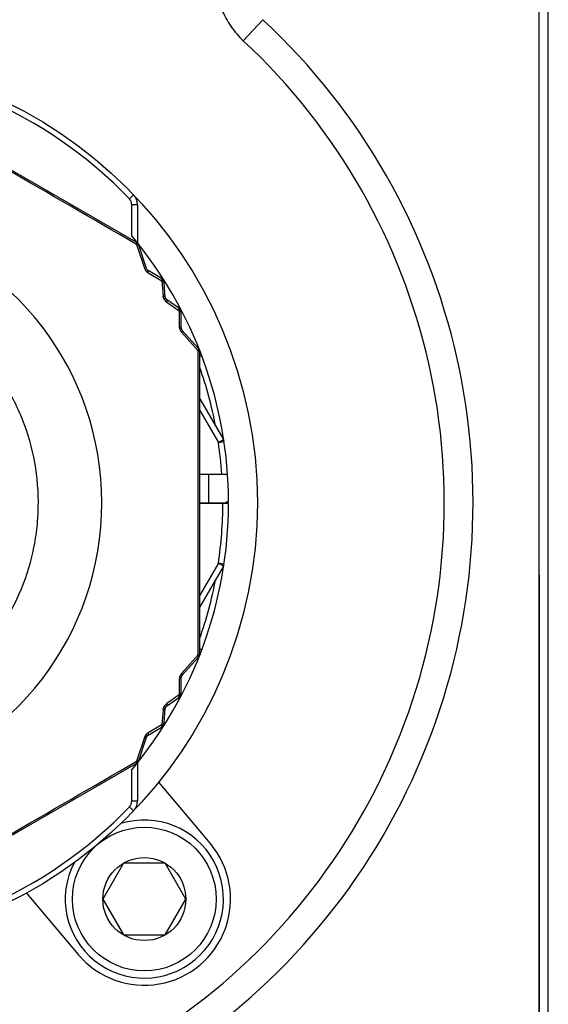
# Model space of a CAD drawing. Header units: millimetres. Extents: x 16 to 3344, y 34 to 2360.
# Tile 40 of 127: x 2707 to 2726, y 396 to 430. Entities that reach past the tile are written whole.
import ezdxf

# ---------------------------------------------------------------- set-up
doc = ezdxf.new("R2010")
doc.units = ezdxf.units.MM
doc.header["$LTSCALE"] = 185.02
doc.layers.add('BASE_ASM_PBL8', color=7, linetype='CONTINUOUS')
doc.layers.add('RIGHT_VIEW_VBL7', color=7, linetype='CONTINUOUS')

# ---------------------------------------------------------------- blocks, each defined once
blk = doc.blocks.new('BASE_ASM_PBL8', base_point=(2372.512, 437.141))
at = {"layer": 'BASE_ASM_PBL8', "color": 7}
for p, q in [((2312.632, 355.068), (2312.632, 429.368)), ((2302.027, 397.15), (2302.71, 397.881)), ((2298.299, 390.141), (2289.231, 395.377)), ((2298.064, 391.651), (2298.209, 391.789)), ((2298.348, 391.443), (2298.148, 391.443)), ((2298.148, 390.358), (2298.148, 391.443)), ((2298.348, 391.443), (2298.348, 390.113)), ((2298.314, 390.06), (2298.587, 389.24)), ((2298.657, 389.217), (2298.389, 390.031)), ((2299.172, 388.884), (2298.701, 389.162)), ((2298.721, 389.073), (2299.194, 388.791)), ((2299.194, 388.791), (2299.236, 388.275)), ((2299.309, 388.215), (2299.27, 388.727)), ((2299.351, 388.141), (2299.345, 388.146)), ((2299.352, 388.141), (2299.351, 388.141)), ((2299.776, 387.851), (2299.352, 388.141)), ((2299.367, 388.048), (2299.793, 387.754)), ((2299.793, 387.754), (2299.801, 387.202)), ((2299.868, 387.141), (2299.863, 387.688)), ((2299.878, 387.003), (2300.452, 386.357)), ((2300.464, 386.436), (2299.894, 387.075)), ((2300.515, 375.833), (2300.515, 386.303)), ((2300.588, 386.168), (2300.515, 386.168)), ((2300.515, 384.685), (2301.333, 383.268)), ((2300.515, 384.285), (2301.16, 383.168)), ((2301.16, 383.168), (2301.333, 383.268)), ((2301.16, 383.168), (2301.358, 383.197)), ((2300.515, 382.068), (2301.48, 382.068)), ((2300.815, 382.068), (2300.815, 381.068)), ((2300.515, 381.068), (2301.488, 381.068)), ((2301.515, 381.048), (2300.515, 381.048)), ((2301.515, 381.088), (2301.431, 381.088)), ((2301.431, 381.068), (2301.431, 381.088)), ((2301.488, 381.068), (2301.488, 381.048)), ((2301.16, 378.967), (2300.515, 377.85)), ((2301.358, 378.938), (2301.16, 378.967)), ((2301.333, 378.867), (2301.16, 378.967)), ((2301.333, 378.867), (2300.515, 377.45)), ((2312.315, 378.568), (2312.315, 355.568)), ((2300.588, 375.968), (2300.515, 375.968)), ((2300.452, 375.779), (2299.878, 375.132)), ((2299.894, 375.06), (2300.464, 375.699)), ((2299.801, 374.933), (2299.793, 374.381)), ((2299.863, 374.448), (2299.868, 374.995)), ((2299.352, 373.995), (2299.776, 374.285)), ((2299.793, 374.381), (2299.367, 374.087)), ((2299.236, 373.86), (2299.194, 373.345)), ((2299.27, 373.408), (2299.309, 373.92)), ((2299.309, 373.921), (2299.309, 373.924)), ((2299.309, 373.92), (2299.309, 373.921)), ((2298.701, 372.973), (2299.172, 373.251)), ((2299.194, 373.345), (2298.721, 373.062)), ((2298.587, 372.896), (2298.314, 372.075)), ((2298.389, 372.104), (2298.657, 372.918)), ((2289.231, 366.759), (2298.299, 371.994)), ((2298.148, 370.692), (2298.148, 371.777)), ((2298.348, 372.022), (2298.348, 370.692)), ((2300.883, 369.207), (2299.088, 371.347)), ((2298.064, 370.484), (2298.209, 370.346)), ((2298.148, 370.692), (2298.348, 370.692)), ((2297.863, 368.529), (2297.142, 367.279)), ((2299.307, 368.529), (2297.863, 368.529)), ((2300.029, 367.279), (2299.307, 368.529)), ((2294.492, 367.49), (2296.287, 365.35)), ((2297.142, 367.279), (2297.863, 366.029)), ((2299.307, 366.029), (2300.029, 367.279)), ((2297.863, 366.029), (2299.307, 366.029))]:
    blk.add_line(p, q, dxfattribs=at)
for points in [[(2299.345, 388.146), (2299.342, 388.148), (2299.339, 388.151), (2299.336, 388.154), (2299.333, 388.158), (2299.33, 388.161), (2299.327, 388.165), (2299.324, 388.169), (2299.322, 388.173), (2299.32, 388.177), (2299.318, 388.181), (2299.316, 388.186), (2299.314, 388.189)], [(2299.309, 373.924), (2299.31, 373.928), (2299.311, 373.932), (2299.312, 373.936), (2299.313, 373.941), (2299.314, 373.945), (2299.316, 373.949), (2299.318, 373.954), (2299.32, 373.958), (2299.322, 373.962), (2299.324, 373.966), (2299.327, 373.97), (2299.33, 373.974), (2299.332, 373.977)]]:
    blk.add_lwpolyline(points, dxfattribs=at)
for centre, radius in [((2287.015, 381.068), 15.5), ((2298.585, 367.279), 2.5), ((2298.585, 367.279), 1.443)]:
    blk.add_circle(centre, radius, dxfattribs=at)
for centre, radius, start, end in [((2287.015, 381.068), 23, 133.0296, 46.9704), ((2287.015, 381.068), 22, 133.0296, 46.9705), ((2287.015, 381.068), 15.3, 43.7659, 136.2341), ((1610.916, -789.971), 1365.646, 59.778097, 60.221903), ((2297.848, 391.443), 0.3, 0, 43.7659), ((2297.848, 391.443), 0.5, 0, 43.7659), ((2287.015, 381.068), 10.093, 210.3519, 149.6481), ((2287.015, 381.068), 14.5, 0.079, 39.8465), ((2298.199, 389.968), 0.2, 18.239, 60), ((2298.752, 389.248), 0.1, 198.2394, 239.5176), ((2299.07, 388.712), 0.2, 4.3913, 59.422), ((2299.409, 388.223), 0.1, 184.3917, 235.0425), ((2299.663, 387.686), 0.2, 0.3083, 55.6081), ((2299.968, 387.142), 0.1, 180.5318, 221.7607), ((932.556, 381.068), 1367.906, 359.778466, 0.221535), ((2300.315, 386.303), 0.2, 360, 41.8005), ((2287.015, 381.068), 14.3, 10.7443, 19.2334), ((2287.015, 381.068), 14.3, 4.01, 8.4457), ((2301.16, 383.168), 0.2, 8.4457, 30), ((2287.015, 381.068), 14.5, 320.1535, 359.921), ((2287.015, 381.068), 14.3, 351.5543, 359.9199), ((2301.16, 378.967), 0.2, 330, 351.5543), ((2287.015, 381.068), 14.3, 340.7666, 349.2557), ((2300.315, 375.833), 0.2, 318.2001, 0), ((2299.968, 374.994), 0.1, 138.2394, 179.4684), ((2299.663, 374.45), 0.2, 304.3913, 359.6928), ((2299.409, 373.912), 0.1, 124.3917, 175.0078), ((2299.07, 373.423), 0.2, 300.5786, 355.6081), ((2298.752, 372.887), 0.1, 120.4826, 161.7607), ((1610.917, 1552.104), 1365.643, 299.778097, 300.221904), ((2298.199, 372.167), 0.2, 300, 341.7617), ((2287.015, 381.068), 15.3, 223.7659, 316.2341), ((2297.848, 370.692), 0.3, 316.2341, 360), ((2297.848, 370.692), 0.5, 316.2341, 359.9998), ((2298.585, 367.279), 2.75, 152.6002, 107.3441), ((2298.585, 367.279), 3, 220, 40)]:
    blk.add_arc(centre, radius, start, end, dxfattribs=at)
for points, knots in [([(2312.315, 357.546), (2312.313, 362.465), (2312.314, 372.302), (2312.318, 387.058), (2312.315, 401.814), (2312.313, 411.652), (2312.315, 416.57)], [0, 0, 0, 0, 0.25, 0.5, 0.75, 1, 1, 1, 1]), ([(2301.015, 399.524), (2301.015, 399.413), (2301.026, 399.192), (2301.091, 398.754), (2301.255, 398.223), (2301.575, 397.638), (2301.866, 397.3), (2302.027, 397.15)], [0, 0, 0, 0, 0.12513, 0.250259, 0.500197, 0.750118, 1, 1, 1, 1]), ([(2298.299, 390.141), (2298.301, 390.14), (2298.309, 390.133), (2298.312, 390.122), (2298.314, 390.113)], [0, 0, 0, 0, 0.205312, 1, 1, 1, 1]), ([(2298.348, 390.09), (2298.341, 390.097), (2298.329, 390.105), (2298.317, 390.112), (2298.314, 390.114)], [0, 0, 0, 0, 0.743742, 1, 1, 1, 1]), ([(2298.314, 390.113), (2298.314, 390.109), (2298.317, 390.092), (2298.316, 390.074), (2298.314, 390.06)], [0, 0, 0, 0, 0.211843, 1, 1, 1, 1]), ([(2298.365, 390.052), (2298.361, 390.053), (2298.345, 390.058), (2298.327, 390.06), (2298.314, 390.06)], [0, 0, 0, 0, 0.211725, 1, 1, 1, 1]), ([(2298.354, 390.094), (2298.354, 390.094), (2298.353, 390.094), (2298.352, 390.093), (2298.35, 390.091), (2298.348, 390.09)], [0, 0, 0, 0, 0.052472, 0.247293, 1, 1, 1, 1]), ([(2298.348, 390.09), (2298.35, 390.087), (2298.357, 390.075), (2298.362, 390.062), (2298.365, 390.052)], [0, 0, 0, 0, 0.244376, 1, 1, 1, 1]), ([(2298.389, 390.031), (2298.388, 390.033), (2298.383, 390.043), (2298.373, 390.048), (2298.365, 390.052)], [0, 0, 0, 0, 0.215029, 1, 1, 1, 1]), ([(2298.587, 389.24), (2298.593, 389.222), (2298.622, 389.156), (2298.674, 389.1), (2298.721, 389.073)], [0, 0, 0, 0, 0.252599, 1, 1, 1, 1]), ([(2298.587, 389.24), (2298.596, 389.24), (2298.612, 389.239), (2298.637, 389.235), (2298.654, 389.226), (2298.657, 389.217)], [0, 0, 0, 0, 0.351433, 0.633025, 1, 1, 1, 1]), ([(2298.721, 389.073), (2298.722, 389.083), (2298.725, 389.106), (2298.722, 389.138), (2298.709, 389.158), (2298.701, 389.162)], [0, 0, 0, 0, 0.324266, 0.710338, 1, 1, 1, 1]), ([(2299.194, 388.85), (2299.193, 388.854), (2299.189, 388.867), (2299.18, 388.879), (2299.172, 388.884)], [0, 0, 0, 0, 0.285283, 1, 1, 1, 1]), ([(2299.194, 388.85), (2299.198, 388.847), (2299.213, 388.837), (2299.225, 388.824), (2299.234, 388.814)], [0, 0, 0, 0, 0.255154, 1, 1, 1, 1]), ([(2299.194, 388.791), (2299.195, 388.796), (2299.198, 388.816), (2299.197, 388.836), (2299.194, 388.85)], [0, 0, 0, 0, 0.282184, 1, 1, 1, 1]), ([(2299.248, 388.763), (2299.245, 388.766), (2299.229, 388.778), (2299.21, 388.786), (2299.194, 388.791)], [0, 0, 0, 0, 0.219194, 1, 1, 1, 1]), ([(2299.24, 388.818), (2299.239, 388.817), (2299.237, 388.816), (2299.235, 388.815), (2299.234, 388.814)], [0, 0, 0, 0, 0.499346, 1, 1, 1, 1]), ([(2299.234, 388.814), (2299.239, 388.802), (2299.245, 388.785), (2299.248, 388.768), (2299.248, 388.763)], [0, 0, 0, 0, 0.744806, 1, 1, 1, 1]), ([(2299.27, 388.727), (2299.269, 388.73), (2299.266, 388.744), (2299.257, 388.756), (2299.248, 388.763)], [0, 0, 0, 0, 0.228118, 1, 1, 1, 1]), ([(2299.236, 388.275), (2299.246, 388.272), (2299.268, 388.264), (2299.297, 388.246), (2299.308, 388.225), (2299.309, 388.215)], [0, 0, 0, 0, 0.321649, 0.707111, 1, 1, 1, 1]), ([(2299.367, 388.048), (2299.33, 388.073), (2299.268, 388.142), (2299.239, 388.23), (2299.236, 388.275)], [0, 0, 0, 0, 0.500046, 1, 1, 1, 1]), ([(2299.352, 388.141), (2299.357, 388.137), (2299.369, 388.123), (2299.375, 388.089), (2299.371, 388.063), (2299.367, 388.048)], [0, 0, 0, 0, 0.190001, 0.538361, 1, 1, 1, 1]), ([(2299.796, 387.814), (2299.796, 387.818), (2299.792, 387.832), (2299.784, 387.845), (2299.776, 387.851)], [0, 0, 0, 0, 0.284073, 1, 1, 1, 1]), ([(2299.793, 387.754), (2299.794, 387.759), (2299.798, 387.779), (2299.799, 387.8), (2299.796, 387.814)], [0, 0, 0, 0, 0.28151, 1, 1, 1, 1]), ([(2299.844, 387.724), (2299.841, 387.727), (2299.826, 387.74), (2299.808, 387.748), (2299.793, 387.754)], [0, 0, 0, 0, 0.218442, 1, 1, 1, 1]), ([(2299.796, 387.814), (2299.8, 387.811), (2299.814, 387.8), (2299.825, 387.787), (2299.833, 387.776)], [0, 0, 0, 0, 0.255196, 1, 1, 1, 1]), ([(2299.839, 387.78), (2299.838, 387.779), (2299.836, 387.778), (2299.834, 387.777), (2299.833, 387.776)], [0, 0, 0, 0, 0.499346, 1, 1, 1, 1]), ([(2299.833, 387.776), (2299.838, 387.764), (2299.842, 387.746), (2299.844, 387.728), (2299.844, 387.724)], [0, 0, 0, 0, 0.744848, 1, 1, 1, 1]), ([(2299.863, 387.688), (2299.863, 387.691), (2299.861, 387.705), (2299.852, 387.717), (2299.844, 387.724)], [0, 0, 0, 0, 0.227181, 1, 1, 1, 1]), ([(2299.801, 387.202), (2299.801, 387.185), (2299.808, 387.113), (2299.841, 387.044), (2299.878, 387.003)], [0, 0, 0, 0, 0.242468, 1, 1, 1, 1]), ([(2299.801, 387.202), (2299.811, 387.199), (2299.831, 387.19), (2299.858, 387.171), (2299.868, 387.15), (2299.868, 387.141)], [0, 0, 0, 0, 0.324162, 0.71024, 1, 1, 1, 1]), ([(2299.894, 387.075), (2299.9, 387.068), (2299.899, 387.048), (2299.89, 387.025), (2299.883, 387.011), (2299.878, 387.003)], [0, 0, 0, 0, 0.366978, 0.64857, 1, 1, 1, 1]), ([(2281.001, 375.968), (2281.336, 375.572), (2281.9, 375.027), (2282.745, 374.424), (2283.645, 373.906), (2284.86, 373.429), (2286.144, 373.201), (2287.183, 373.171), (2288.219, 373.245), (2289.493, 373.528), (2290.924, 374.16), (2292.203, 375.061), (2293.281, 376.196), (2294.115, 377.52), (2294.58, 378.739), (2294.803, 379.754), (2294.925, 380.785), (2294.886, 382.089), (2294.591, 383.36), (2294.209, 384.326), (2293.735, 385.25), (2293.277, 385.887), (2292.935, 386.276)], [0, 0, 0, 0, 0.062481, 0.09376, 0.125039, 0.187519, 0.25, 0.281279, 0.312557, 0.375038, 0.437519, 0.5, 0.562481, 0.624962, 0.687443, 0.718722, 0.75, 0.812481, 0.874962, 0.906241, 0.937519, 1, 1, 1, 1]), ([(2300.452, 386.357), (2300.454, 386.361), (2300.462, 386.376), (2300.468, 386.393), (2300.47, 386.405)], [0, 0, 0, 0, 0.288298, 1, 1, 1, 1]), ([(2300.452, 386.357), (2300.457, 386.355), (2300.473, 386.347), (2300.488, 386.338), (2300.498, 386.33)], [0, 0, 0, 0, 0.28887, 1, 1, 1, 1]), ([(2300.47, 386.405), (2300.471, 386.408), (2300.472, 386.419), (2300.469, 386.43), (2300.464, 386.436)], [0, 0, 0, 0, 0.300986, 1, 1, 1, 1]), ([(2300.47, 386.405), (2300.473, 386.402), (2300.482, 386.392), (2300.49, 386.38), (2300.495, 386.371)], [0, 0, 0, 0, 0.256854, 1, 1, 1, 1]), ([(2300.502, 386.374), (2300.502, 386.374), (2300.501, 386.374), (2300.499, 386.373), (2300.497, 386.372), (2300.495, 386.371)], [0, 0, 0, 0, 0.052398, 0.247192, 1, 1, 1, 1]), ([(2300.495, 386.371), (2300.497, 386.361), (2300.499, 386.347), (2300.499, 386.334), (2300.499, 386.33)], [0, 0, 0, 0, 0.743712, 1, 1, 1, 1]), ([(2300.498, 386.33), (2300.5, 386.328), (2300.508, 386.32), (2300.515, 386.31), (2300.515, 386.303)], [0, 0, 0, 0, 0.307289, 1, 1, 1, 1]), ([(2300.498, 375.805), (2300.495, 375.803), (2300.481, 375.792), (2300.465, 375.784), (2300.452, 375.779)], [0, 0, 0, 0, 0.211893, 1, 1, 1, 1]), ([(2300.47, 375.73), (2300.47, 375.734), (2300.466, 375.751), (2300.458, 375.767), (2300.452, 375.779)], [0, 0, 0, 0, 0.211813, 1, 1, 1, 1]), ([(2300.464, 375.699), (2300.466, 375.701), (2300.472, 375.71), (2300.471, 375.722), (2300.47, 375.73)], [0, 0, 0, 0, 0.215153, 1, 1, 1, 1]), ([(2300.495, 375.764), (2300.494, 375.761), (2300.486, 375.749), (2300.477, 375.738), (2300.47, 375.73)], [0, 0, 0, 0, 0.244378, 1, 1, 1, 1]), ([(2300.495, 375.764), (2300.497, 375.774), (2300.499, 375.788), (2300.499, 375.802), (2300.499, 375.805)], [0, 0, 0, 0, 0.743742, 1, 1, 1, 1]), ([(2300.502, 375.761), (2300.502, 375.761), (2300.501, 375.762), (2300.499, 375.762), (2300.497, 375.763), (2300.495, 375.764)], [0, 0, 0, 0, 0.052428, 0.247234, 1, 1, 1, 1]), ([(2300.515, 375.833), (2300.515, 375.83), (2300.513, 375.819), (2300.504, 375.811), (2300.498, 375.805)], [0, 0, 0, 0, 0.205372, 1, 1, 1, 1]), ([(2299.878, 375.132), (2299.866, 375.118), (2299.823, 375.06), (2299.801, 374.987), (2299.801, 374.933)], [0, 0, 0, 0, 0.252599, 1, 1, 1, 1]), ([(2299.868, 374.995), (2299.868, 374.989), (2299.863, 374.971), (2299.839, 374.949), (2299.815, 374.938), (2299.801, 374.933)], [0, 0, 0, 0, 0.187578, 0.535183, 1, 1, 1, 1]), ([(2299.878, 375.132), (2299.883, 375.124), (2299.89, 375.11), (2299.899, 375.087), (2299.9, 375.067), (2299.894, 375.06)], [0, 0, 0, 0, 0.351433, 0.633025, 1, 1, 1, 1]), ([(2299.776, 374.285), (2299.778, 374.286), (2299.789, 374.296), (2299.794, 374.31), (2299.796, 374.321)], [0, 0, 0, 0, 0.228118, 1, 1, 1, 1]), ([(2299.793, 374.381), (2299.798, 374.383), (2299.816, 374.391), (2299.834, 374.402), (2299.844, 374.411)], [0, 0, 0, 0, 0.282184, 1, 1, 1, 1]), ([(2299.796, 374.321), (2299.797, 374.325), (2299.799, 374.346), (2299.797, 374.366), (2299.793, 374.381)], [0, 0, 0, 0, 0.219194, 1, 1, 1, 1]), ([(2299.833, 374.359), (2299.825, 374.348), (2299.814, 374.335), (2299.8, 374.324), (2299.796, 374.321)], [0, 0, 0, 0, 0.744806, 1, 1, 1, 1]), ([(2299.844, 374.411), (2299.844, 374.407), (2299.842, 374.389), (2299.838, 374.372), (2299.833, 374.359)], [0, 0, 0, 0, 0.255154, 1, 1, 1, 1]), ([(2299.839, 374.355), (2299.838, 374.356), (2299.836, 374.357), (2299.834, 374.359), (2299.833, 374.359)], [0, 0, 0, 0, 0.499346, 1, 1, 1, 1]), ([(2299.844, 374.411), (2299.847, 374.414), (2299.856, 374.424), (2299.863, 374.438), (2299.863, 374.448)], [0, 0, 0, 0, 0.28528, 1, 1, 1, 1]), ([(2299.236, 373.86), (2299.239, 373.905), (2299.267, 373.994), (2299.33, 374.062), (2299.367, 374.087)], [0, 0, 0, 0, 0.500044, 1, 1, 1, 1]), ([(2299.309, 373.92), (2299.308, 373.914), (2299.302, 373.896), (2299.276, 373.874), (2299.251, 373.865), (2299.236, 373.86)], [0, 0, 0, 0, 0.190001, 0.538361, 1, 1, 1, 1]), ([(2299.367, 374.087), (2299.37, 374.077), (2299.374, 374.054), (2299.373, 374.021), (2299.36, 374), (2299.352, 373.995)], [0, 0, 0, 0, 0.32165, 0.707111, 1, 1, 1, 1]), ([(2299.172, 373.251), (2299.175, 373.253), (2299.186, 373.261), (2299.192, 373.275), (2299.194, 373.285)], [0, 0, 0, 0, 0.227174, 1, 1, 1, 1]), ([(2299.194, 373.345), (2299.2, 373.346), (2299.219, 373.353), (2299.237, 373.363), (2299.248, 373.372)], [0, 0, 0, 0, 0.28151, 1, 1, 1, 1]), ([(2299.194, 373.285), (2299.195, 373.29), (2299.198, 373.309), (2299.197, 373.329), (2299.194, 373.345)], [0, 0, 0, 0, 0.218442, 1, 1, 1, 1]), ([(2299.234, 373.321), (2299.225, 373.311), (2299.213, 373.298), (2299.198, 373.288), (2299.194, 373.285)], [0, 0, 0, 0, 0.744848, 1, 1, 1, 1]), ([(2299.248, 373.372), (2299.248, 373.367), (2299.245, 373.35), (2299.239, 373.333), (2299.234, 373.321)], [0, 0, 0, 0, 0.255196, 1, 1, 1, 1]), ([(2299.24, 373.318), (2299.239, 373.318), (2299.237, 373.319), (2299.235, 373.32), (2299.234, 373.321)], [0, 0, 0, 0, 0.499346, 1, 1, 1, 1]), ([(2299.248, 373.372), (2299.251, 373.374), (2299.262, 373.384), (2299.269, 373.398), (2299.27, 373.408)], [0, 0, 0, 0, 0.284073, 1, 1, 1, 1]), ([(2298.721, 373.062), (2298.706, 373.053), (2298.647, 373.011), (2298.604, 372.948), (2298.587, 372.896)], [0, 0, 0, 0, 0.242468, 1, 1, 1, 1]), ([(2298.657, 372.918), (2298.654, 372.909), (2298.637, 372.9), (2298.612, 372.896), (2298.596, 372.895), (2298.587, 372.896)], [0, 0, 0, 0, 0.366978, 0.64857, 1, 1, 1, 1]), ([(2298.721, 373.062), (2298.722, 373.052), (2298.725, 373.029), (2298.722, 372.997), (2298.709, 372.978), (2298.701, 372.973)], [0, 0, 0, 0, 0.32429, 0.71038, 1, 1, 1, 1]), ([(2298.314, 372.022), (2298.313, 372.019), (2298.311, 372.009), (2298.305, 371.998), (2298.299, 371.994)], [0, 0, 0, 0, 0.307346, 1, 1, 1, 1]), ([(2298.314, 372.075), (2298.319, 372.076), (2298.336, 372.076), (2298.353, 372.079), (2298.365, 372.084)], [0, 0, 0, 0, 0.288326, 1, 1, 1, 1]), ([(2298.314, 372.075), (2298.314, 372.07), (2298.316, 372.053), (2298.316, 372.035), (2298.314, 372.022)], [0, 0, 0, 0, 0.288916, 1, 1, 1, 1]), ([(2298.348, 372.045), (2298.341, 372.038), (2298.329, 372.03), (2298.317, 372.023), (2298.314, 372.022)], [0, 0, 0, 0, 0.743711, 1, 1, 1, 1]), ([(2298.365, 372.084), (2298.364, 372.08), (2298.36, 372.067), (2298.354, 372.054), (2298.348, 372.045)], [0, 0, 0, 0, 0.256857, 1, 1, 1, 1]), ([(2298.354, 372.041), (2298.354, 372.041), (2298.353, 372.041), (2298.352, 372.042), (2298.35, 372.044), (2298.348, 372.045)], [0, 0, 0, 0, 0.052442, 0.247251, 1, 1, 1, 1]), ([(2298.365, 372.084), (2298.368, 372.085), (2298.377, 372.089), (2298.386, 372.097), (2298.389, 372.104)], [0, 0, 0, 0, 0.300998, 1, 1, 1, 1])]:
    blk.add_open_spline(points, degree=3, knots=knots, dxfattribs=at)
blk = doc.blocks.new('RIGHT_VIEW_VBL7', base_point=(2378.645, 739.968))
at = {"layer": 'BASE_ASM_PBL8'}
blk.add_blockref('BASE_ASM_PBL8', (2372.512, 437.141), dxfattribs=at)

msp = doc.modelspace()

# ---------------------------------------------------------------- block references
at = {"layer": 'RIGHT_VIEW_VBL7'}
msp.add_blockref('RIGHT_VIEW_VBL7', (2791.631, 771.9), dxfattribs=at)

doc.saveas('drawing.dxf')
